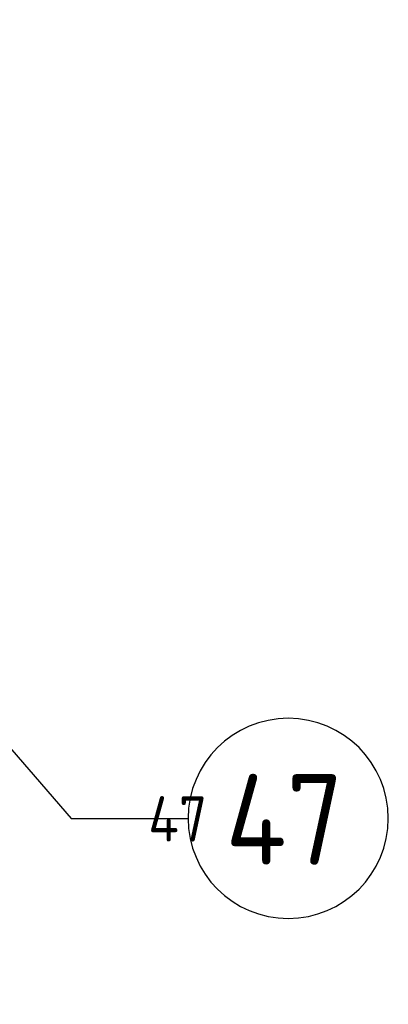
# Model space of a CAD drawing. Extents: x -89225 to 110569, y 13360 to 87647.
# Tile 85 of 256: x 7921 to 8652, y 76009 to 77963. Entities that reach past the tile are written whole.
import ezdxf

# ---------------------------------------------------------------- set-up
doc = ezdxf.new("R2010")
doc.units = 0
for name, color, linetype in [('Beluchtingstank', 253, 'Continuous'), ('Iv-Lines 035', 4, 'Continuous'), ('Iv-Lines 035 @ 100', 4, 'Continuous'), ('Iv-Lines 035 @ 50', 4, 'Continuous')]:
    doc.layers.add(name, color=color, linetype=linetype)
doc.styles.add('ISO', font='ISO.SHX')

# ---------------------------------------------------------------- blocks, each defined once
blk = doc.blocks.new('*U80')
for points in [[(-7.441, -8.604), (0, 0)], [(0, 0), (2.324, 0)]]:
    blk.add_lwpolyline(points)
blk.add_circle((4.31, 0), 1.986)
blk.add_solid([(-6.108, -7.498), (-7.441, -8.604), (-6.539, -7.125)])
at = {"style": 'ISO'}
blk.add_attdef('NUMMER', (3.146, -0.835), '', height=1.8, dxfattribs=at)
blk = doc.blocks.new('*U560')
at = {"layer": 'Iv-Lines 035 @ 100'}
ref = blk.add_blockref('*U80', (8022.6, 76377.7), dxfattribs=dict(at, xscale=-100, yscale=100, zscale=100, rotation=180))
ref.add_attrib('NUMMER', '47', (8328.8, 76285.7), dxfattribs={"layer": '0', "height": 180, "style": 'ISO'})
at = {"layer": 'Iv-Lines 035 @ 50'}
ref = blk.add_blockref('*U80', (-8022.6, 76377.7), dxfattribs=dict(at, xscale=50, yscale=50, zscale=-50, rotation=180))
ref.add_attrib('NUMMER', '47', (8175.7, 76331.7), dxfattribs={"layer": '0', "height": 90, "style": 'ISO'})

msp = doc.modelspace()

# ---------------------------------------------------------------- linework, layer by layer
at = {"layer": 'Beluchtingstank', "lineweight": 9, "ltscale": 0.01}
for radius, end in [(6774.8, 250.20098), (6574.8, 251.42135), (6475.2, 252.05749)]:
    msp.add_arc((8275.9, 77462.9), radius, 90, end, dxfattribs=at)

# ---------------------------------------------------------------- block references
at = {"layer": 'Iv-Lines 035'}
msp.add_blockref('*U560', (0, 0), dxfattribs=at)

doc.saveas('drawing.dxf')
